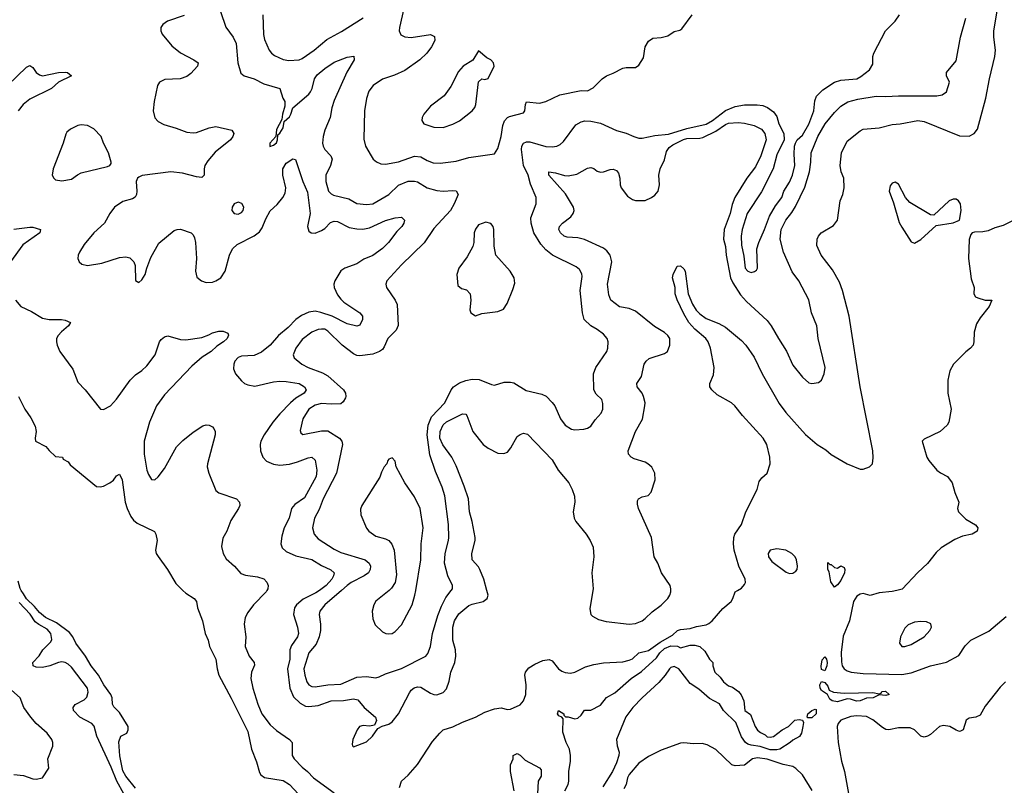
# Model space of a CAD drawing. Header units: inches. Extents: x 1839270 to 1929235, y 762242 to 910350.
# Tile 132 of 256: x 1893627 to 1899770, y 818784 to 823559. Entities that reach past the tile are written whole.
import ezdxf

# ---------------------------------------------------------------- set-up
doc = ezdxf.new("R2010")
doc.units = ezdxf.units.IN
doc.header["$MEASUREMENT"] = 0
doc.layers.add('B8891', color=7, linetype='Continuous')
doc.layers.add('B8892', color=7, linetype='Continuous')

msp = doc.modelspace()

# ---------------------------------------------------------------- linework, layer by layer
at = {"layer": 'B8891', "color": 5}
for points, elevation in [([(1894350, 818765.1), (1894290, 818842), (1894270, 818874.5), (1894252.5, 818967.5), (1894245.6, 819054.4), (1894258, 819090), (1894296, 819110), (1894304.5, 819130), (1894302.9, 819150), (1894250, 819237.2), (1894214, 819274), (1894207, 819290), (1894204.2, 819330), (1894195.1, 819350), (1894152.3, 819410), (1894119.3, 819470), (1894072, 819530), (1894038.4, 819590), (1893977, 819670), (1893957.6, 819710), (1893937.5, 819737.5), (1893857, 819797), (1893787.4, 819830), (1893750, 819861.1), (1893719.3, 819899.3), (1893670, 819947.7), (1893650, 819978), (1893636.9, 820000)], 460), ([(1894645.1, 820000), (1894662.9, 819982.9), (1894714.8, 819950), (1894730.6, 819930), (1894736.3, 819890), (1894767.7, 819810), (1894784, 819730), (1894802, 819690), (1894810.5, 819650), (1894850.4, 819570), (1894859.3, 819510), (1894870.4, 819470), (1894947, 819327), (1895050, 819118.8), (1895074, 819010), (1895104.4, 818930), (1895122.9, 818862.9), (1895130.6, 818850), (1895153.4, 818833.4), (1895270, 818814.9), (1895310.7, 818790), (1895420.7, 818670)], 460), ([(1895169.6, 820000), (1895164.4, 819990), (1895085.5, 819910), (1895050, 819861.3), (1895034.7, 819830), (1895027.5, 819790), (1895038, 819710), (1895034.5, 819650), (1895058, 819590), (1895089.1, 819550), (1895092.4, 819532.4), (1895074.1, 819490), (1895068.8, 819450), (1895081.4, 819390), (1895112.2, 819290), (1895137.6, 819230), (1895190, 819161.7), (1895230, 819125.7), (1895310.3, 819070), (1895327.4, 819050), (1895327.7, 818970), (1895339.5, 818950), (1895390, 818897.1), (1895423.1, 818870), (1895460.1, 818830), (1895590, 818738)], 480), ([(1895496.6, 820000), (1895475, 819985), (1895395.7, 819944.3), (1895353.7, 819910), (1895341.6, 819890), (1895335.3, 819850), (1895359.8, 819770), (1895366.1, 819730), (1895360.2, 819710), (1895323.7, 819656.3), (1895312.7, 819630), (1895312.8, 819570), (1895298.1, 819510), (1895311.7, 819390), (1895335.4, 819335.4), (1895376.1, 819296.1), (1895410, 819278.6), (1895430, 819275.4), (1895490, 819281.5), (1895570, 819310.1), (1895647.9, 819312.1), (1895710, 819322.8), (1895736.4, 819316.4), (1895775.3, 819270), (1895846, 819210), (1895852.3, 819187.7), (1895841.7, 819158.3), (1895810, 819152.8), (1895770, 819157.2), (1895747.5, 819150), (1895732, 819130), (1895704.9, 819070), (1895700.4, 819040.4), (1895702.8, 819030), (1895710, 819024.9), (1895790, 819056), (1895828.9, 819090), (1895861.4, 819138.6), (1895887.7, 819152.3), (1895930, 819164.7), (1895950, 819180.7), (1895989.9, 819230.1), (1896058.8, 819361.2), (1896070, 819377.6), (1896088.3, 819391.7), (1896110, 819398), (1896130, 819395.3), (1896190, 819359.7), (1896210, 819351.1), (1896230, 819349.3), (1896270, 819362.4), (1896290, 819385.7), (1896306.4, 819433.6), (1896317.1, 819490), (1896342, 819550), (1896348.2, 819590), (1896345.6, 819630), (1896329.1, 819690), (1896330.4, 819770), (1896339.6, 819810), (1896366.8, 819853.2), (1896430, 819905.3), (1896450, 819914.6), (1896519.7, 819930), (1896543.7, 819950), (1896549.8, 819970), (1896541.7, 820000)], 520), ([(1895634.3, 820000), (1895531.1, 819910), (1895500.2, 819870), (1895495.8, 819850), (1895504.1, 819790), (1895503.5, 819750), (1895496.4, 819710), (1895476.1, 819663.9), (1895431, 819610), (1895400.7, 819510), (1895405.4, 819470), (1895418.9, 819430), (1895431.5, 819411.5), (1895450, 819401), (1895470, 819398.2), (1895550, 819410.8), (1895630, 819415), (1895730, 819458.6), (1895790, 819461.7), (1895850, 819454.6), (1895870, 819459.8), (1895910, 819480.2), (1896010, 819512.4), (1896161.6, 819590), (1896173, 819607), (1896189.7, 819650), (1896202.8, 819730), (1896236.6, 819843.4), (1896258.7, 819901.3), (1896285, 819955), (1896318.9, 820000)], 540), ([(1895931.6, 820000), (1895848.2, 819931.8), (1895836.4, 819910), (1895826.7, 819870), (1895830, 819822), (1895844.2, 819784.2), (1895890, 819740.7), (1895910.5, 819730.5), (1895930, 819728), (1895950, 819730.5), (1895970, 819743.8), (1896010, 819785.5), (1896076.4, 819910), (1896092.6, 819970), (1896097.8, 820000)], 560), ([(1895995.8, 818770), (1896009.7, 818810), (1896050, 818846.3), (1896110, 818914.3), (1896202.7, 819057.3), (1896248, 819110), (1896270, 819130.6), (1896330, 819149.2), (1896390, 819177.9), (1896471.8, 819208.2), (1896530, 819239.2), (1896590, 819260.9), (1896630, 819267), (1896670, 819257.8), (1896690, 819259.4), (1896750, 819286.8), (1896771.3, 819310), (1896784.8, 819350), (1896787.3, 819410), (1896777.7, 819470), (1896782.4, 819490), (1896802.9, 819517.1), (1896840.4, 819539.6), (1896890, 819561.5), (1896930, 819568.8), (1896950, 819559.7), (1896989.4, 819510), (1897010, 819495.4), (1897030, 819486.7), (1897064.3, 819484.3), (1897091.1, 819490), (1897157.4, 819522.6), (1897210, 819536.6), (1897270, 819547.2), (1897390, 819553.9), (1897430, 819563.8), (1897450, 819573.3), (1897490, 819610.1), (1897550, 819625.8), (1897622.6, 819677.4), (1897700.1, 819719.9), (1897731, 819749), (1897750, 819755.9), (1897810, 819761.8), (1897850, 819774.9), (1897910, 819785.3), (1897926.7, 819793.3), (1897947.3, 819810), (1898013.1, 819886.9), (1898065.4, 819930), (1898076.9, 819950), (1898090, 819990.6), (1898106.1, 820000)], 480), ([(1897202.5, 820000), (1897185.1, 819885.1), (1897190.2, 819850.2), (1897199.9, 819839.9), (1897238.2, 819818.2), (1897286.3, 819806.3), (1897430, 819789.4), (1897470, 819794), (1897510, 819809.3), (1897530, 819823.8), (1897573.6, 819866.4), (1897630, 819907.8), (1897669.8, 819950), (1897683.5, 819970), (1897688.9, 819990), (1897689.3, 820000)], 520), ([(1899100.1, 820000), (1899070, 819993), (1898990, 819984.7), (1898932.7, 819967.3), (1898890, 819979.5), (1898870, 819977), (1898850, 819964), (1898829.5, 819930.5), (1898804.4, 819810), (1898765.7, 819714.3), (1898752.4, 819612.4), (1898753.4, 819553.4), (1898758.2, 819530), (1898770.1, 819510.1), (1898790, 819497.5), (1898814.9, 819490), (1898890, 819481), (1899130, 819475.6), (1899190, 819486.3), (1899310, 819528.8), (1899408.8, 819551.2), (1899486.8, 819593.2), (1899526.1, 819653.9), (1899561.6, 819690), (1899674.2, 819745.8), (1899782.2, 819837.8)], 480), ([(1894276.9, 818730), (1894232.3, 818810), (1894198, 818898), (1894107.5, 819090), (1894092.1, 819152.1), (1894076.2, 819170), (1894003.2, 819210), (1893963.7, 819250), (1893960.9, 819270), (1893972.7, 819287.3), (1894030, 819316.3), (1894045.6, 819334.4), (1894054.5, 819365.5), (1894050.3, 819390), (1893950, 819521.1), (1893930, 819539.9), (1893910, 819549.4), (1893890, 819553.8), (1893870, 819551), (1893815.2, 819530), (1893770, 819519.8), (1893730, 819521.6), (1893710.7, 819530), (1893708, 819550), (1893747.6, 819592.4), (1893771.1, 819630), (1893821.2, 819678.8), (1893827.2, 819692.8), (1893821.3, 819730), (1893798, 819758), (1893746.2, 819786.2), (1893723.8, 819803.8), (1893692.3, 819852.3), (1893623.4, 819923.4)], 480), ([(1897028, 818750), (1897048.7, 818790), (1897053.2, 818810), (1897053.2, 818870), (1897064.5, 818935.5), (1897064.5, 818970), (1897057, 819010), (1897036, 819050), (1897015.3, 819115.3), (1897018, 819198), (1897008.7, 819208.7), (1896990, 819218), (1896982, 819230), (1896988, 819250), (1897022, 819230), (1897022, 819222), (1897032, 819212), (1897048, 819212), (1897090, 819198), (1897110, 819202), (1897130, 819222), (1897150, 819252), (1897190, 819252), (1897250, 819284), (1897288.6, 819331.4), (1897339.8, 819360.2), (1897442.4, 819450), (1897506.8, 819493.2), (1897599.9, 819580.1), (1897621.2, 819610), (1897650, 819638.2), (1897690, 819654.9), (1897731.1, 819651.1), (1897750, 819642), (1897810, 819657.4), (1897838.5, 819658.6), (1897870.2, 819650.2), (1897900.9, 819620.9), (1897930, 819570.8), (1897952, 819550), (1897952, 819530), (1897964.7, 819490), (1897998, 819458), (1898018, 819430), (1898050, 819404.7), (1898075.3, 819395.3), (1898111, 819370), (1898127.5, 819347.5), (1898144.7, 819310), (1898152, 819250), (1898186.6, 819226.6), (1898216.4, 819150), (1898230, 819127.7), (1898250, 819113.4), (1898279, 819099), (1898290, 819086), (1898310, 819084), (1898330, 819088.2), (1898383.5, 819130), (1898424.7, 819150), (1898463.6, 819190), (1898490, 819195.3), (1898511, 819190), (1898516.5, 819176.5), (1898513.6, 819150), (1898504.9, 819110), (1898492.3, 819087.7), (1898450, 819065.6), (1898434.4, 819050), (1898370.4, 819010), (1898350, 819004.2), (1898310, 819005.3), (1898246.6, 819026.6), (1898190, 819033.5), (1898170, 819040.4), (1898156.3, 819050), (1898130, 819085.7), (1898094.9, 819174.9), (1898019, 819250), (1897992.3, 819292.3), (1897930, 819326), (1897863.3, 819383.3), (1897810, 819418), (1897739, 819510), (1897710, 819525.2), (1897690, 819519), (1897681, 819510), (1897654.8, 819470), (1897614.9, 819425.1), (1897510, 819329.5), (1897451.5, 819268.4), (1897408.9, 819211.1), (1897350.8, 819070), (1897354.8, 819030), (1897367.3, 818990), (1897364.9, 818970), (1897350, 818924), (1897325.2, 818870), (1897265.5, 818774.5)], 460), ([(1899778, 819430), (1899743.8, 819396.2), (1899650, 819277), (1899619.1, 819220.9), (1899592, 819208), (1899550, 819202.7), (1899532, 819190), (1899512.4, 819130), (1899497.5, 819122.5), (1899490, 819120.4), (1899470, 819128.6), (1899430, 819150.6), (1899390, 819156), (1899366.4, 819150), (1899310, 819101.7), (1899290, 819089.7), (1899270, 819084.4), (1899250, 819091.2), (1899210, 819130.8), (1899182, 819142), (1899110, 819142.5), (1899050, 819130.8), (1899030, 819132.9), (1899010, 819143.5), (1898950, 819192.7), (1898910, 819212.4), (1898850, 819217.7), (1898813.6, 819213.6), (1898750.3, 819190), (1898733, 819170), (1898726.3, 819150), (1898732.8, 819050), (1898753.8, 818933.8), (1898773, 818870), (1898801.9, 818710)], 480), ([(1893590, 818850.5), (1893650, 818845.5), (1893710, 818824.4), (1893730, 818821.6), (1893770, 818831), (1893809, 818890), (1893802, 818950), (1893832.8, 819027.2), (1893833.5, 819050), (1893827, 819070), (1893797.6, 819110), (1893729.8, 819169.8), (1893695.8, 819210), (1893653.6, 819270), (1893629.6, 819330), (1893576.9, 819376.9)], 520), ([(1898572, 818752), (1898510, 818849.1), (1898470, 818888.9), (1898450, 818900.7), (1898390, 818913.6), (1898290, 818947.7), (1898230, 818954.3), (1898198.7, 818950), (1898150.1, 818909.9), (1898090, 818905.1), (1898070, 818912.6), (1897970, 819007.8), (1897915.5, 819035.5), (1897884.4, 819044.4), (1897830, 819043.1), (1897770, 819048.8), (1897750, 819046), (1897630, 819003.4), (1897550, 818964.1), (1897490, 818921.9), (1897430, 818850.6), (1897418.7, 818830), (1897410, 818789.6), (1897397.1, 818762.9)], 480), ([(1896711.8, 818750), (1896689, 818871), (1896688.7, 818911.3), (1896706, 818950), (1896706, 818970), (1896730, 818982), (1896750, 818971.3), (1896780.7, 818940.7), (1896870, 818894), (1896879.6, 818879.6), (1896879.6, 818840.4), (1896862, 818810), (1896858, 818730)], 460)]:
    msp.add_lwpolyline(points, dxfattribs=dict(at, elevation=elevation))
for points, elevation in [([(1899250, 819806.4), (1899210, 819801), (1899170, 819785), (1899150, 819764), (1899123.2, 819710), (1899115.3, 819670), (1899130, 819649.2), (1899150.3, 819650.3), (1899190, 819662.7), (1899270.8, 819710), (1899305.3, 819750), (1899315.1, 819770), (1899311, 819791), (1899284.6, 819804.6)], 520), ([(1898650, 819499), (1898630, 819506), (1898627.9, 819527.9), (1898633.6, 819566.4), (1898650, 819584.7), (1898661, 819570), (1898664, 819550), (1898662, 819530)], 460), ([(1898770, 819359.1), (1898950, 819362.8), (1898990, 819354), (1899002, 819358), (1899006, 819370), (1899029.5, 819370.5), (1899052, 819350), (1899030, 819344), (1898990, 819348.7), (1898952, 819330), (1898910, 819328), (1898870, 819309.9), (1898848.7, 819308.7), (1898810, 819321.6), (1898790, 819322.9), (1898730, 819305.4), (1898695.3, 819310), (1898681.2, 819321.2), (1898668, 819350), (1898630, 819375.3), (1898621.2, 819390), (1898619, 819410), (1898630, 819432), (1898650, 819424.7), (1898670, 819402), (1898678, 819378), (1898704, 819364)], 460), ([(1898570, 819203.9), (1898544.2, 819204.2), (1898540.9, 819210), (1898544.7, 819230), (1898570, 819250.3), (1898590, 819258), (1898596.1, 819256.1), (1898596.5, 819230)], 460)]:
    msp.add_lwpolyline(points, close=True, dxfattribs=dict(at, elevation=elevation))
at = {"layer": 'B8892', "color": 5}
for points, elevation in [([(1898106.1, 820000), (1898130, 820014), (1898150, 820036), (1898155.1, 820050), (1898154, 820070), (1898114.5, 820150), (1898084.4, 820250), (1898079.7, 820290), (1898082, 820330), (1898089.5, 820350.5), (1898130, 820410.6), (1898158.2, 820490), (1898227.6, 820630), (1898241.2, 820678.8), (1898257.6, 820702.4), (1898290, 820730.6), (1898309.8, 820790), (1898308.2, 820830), (1898288.2, 820910), (1898265, 820950), (1898137.3, 821090), (1898089.8, 821150), (1898068.5, 821170), (1897979.3, 821219.3), (1897945.1, 821250), (1897932.8, 821270), (1897933.5, 821290), (1897954.9, 821345.1), (1897960.8, 821390), (1897936.8, 821510), (1897921.6, 821550), (1897906.9, 821570), (1897838.8, 821630), (1897801.2, 821670), (1897770, 821724.2), (1897728.8, 821811.2), (1897716.1, 821850), (1897717.6, 821890), (1897699.3, 821950), (1897704, 821970), (1897730, 822022), (1897750, 822024.7), (1897770, 822006), (1897779.1, 821990), (1897797.6, 821850), (1897825.7, 821785.7), (1897847.9, 821747.9), (1897870, 821724), (1897910, 821695.7), (1897990, 821664.3), (1898030, 821642.1), (1898130, 821558.1), (1898157.2, 821530), (1898210, 821455.2), (1898259.2, 821350), (1898364.9, 821164.9), (1898408, 821110), (1898530, 820972.7), (1898602.4, 820910), (1898656.5, 820876.5), (1898690, 820848.3), (1898790, 820789.6), (1898870, 820756), (1898890, 820755), (1898928.6, 820770), (1898946.9, 820790), (1898952.8, 820827.2), (1898949.9, 820870), (1898870.8, 821269.2), (1898802.4, 821710), (1898760.1, 821870), (1898742.1, 821922.1), (1898698.5, 821998.5), (1898628.1, 822090), (1898601.4, 822150), (1898602, 822190), (1898610.6, 822210), (1898628.2, 822230), (1898704.3, 822275.7), (1898728.6, 822310), (1898746.8, 822430), (1898762.4, 822470), (1898771.2, 822510), (1898768.9, 822570), (1898752.8, 822610), (1898745.5, 822650), (1898755, 822730), (1898790, 822800.8), (1898870, 822867.2), (1898890, 822875.9), (1898990, 822885.8), (1899070, 822904.7), (1899120.9, 822910), (1899230, 822931.4), (1899270, 822924.2), (1899490, 822834.1), (1899550, 822832.6), (1899582.3, 822850), (1899603.2, 822876.8), (1899654.7, 823070), (1899677.5, 823190), (1899711.7, 823330), (1899714.5, 823370), (1899704.8, 823450), (1899704.9, 823490), (1899749.2, 823750)], 480), ([(1894880.3, 823610), (1894913, 823513), (1894959.5, 823450), (1894976.9, 823410), (1894988, 823290), (1895006.4, 823226.4), (1895026.8, 823210), (1895090, 823190.2), (1895150, 823160.2), (1895250, 823130.2), (1895269.3, 823069.3), (1895280.3, 823050), (1895280.9, 823019.1), (1895265.7, 822970), (1895263.5, 822936.5), (1895230, 822875.3), (1895226, 822830), (1895187.3, 822790), (1895187.9, 822767.9), (1895210, 822776), (1895230, 822792), (1895236, 822810), (1895238, 822842), (1895250, 822851.3), (1895270, 822884.7), (1895276.5, 822923.5), (1895310, 822954), (1895319.6, 822970), (1895331.6, 823010), (1895430, 823094.7), (1895441.5, 823110), (1895451.2, 823130), (1895466.4, 823190), (1895484, 823216), (1895530, 823255.2), (1895590, 823294.7), (1895670, 823326.3), (1895711.9, 823331.9), (1895714.3, 823310), (1895667.1, 823232.9), (1895590, 823056.3), (1895573.8, 823010), (1895564.2, 822950), (1895530.1, 822870), (1895520.1, 822830), (1895516.8, 822790), (1895520.6, 822770), (1895530.2, 822750), (1895568, 822710), (1895575.9, 822690), (1895567.2, 822650), (1895536.5, 822590), (1895537.5, 822550), (1895554.3, 822490), (1895570, 822473.1), (1895585.3, 822465.3), (1895681.4, 822441.4), (1895730, 822412.8), (1895790, 822407.1), (1895830, 822411.3), (1895930.7, 822470), (1895990, 822527.4), (1896050, 822552), (1896090, 822553.1), (1896110, 822547.6), (1896170, 822511.3), (1896230, 822493.7), (1896270, 822489.4), (1896330, 822494.9), (1896350, 822491.7), (1896362.6, 822470), (1896338.5, 822410), (1896315.4, 822370), (1896210, 822257.2), (1896150, 822167.9), (1896010.2, 822030), (1895917.6, 821930), (1895912, 821910), (1895915.3, 821890), (1895970.3, 821810), (1895982.4, 821782.4), (1895988.9, 821651.1), (1895976.9, 821623.1), (1895924.9, 821570), (1895901.8, 821518.2), (1895890, 821502.9), (1895871.2, 821488.8), (1895830, 821474), (1895750, 821463.1), (1895730, 821465.8), (1895710, 821474.7), (1895638.9, 821530), (1895550, 821616.9), (1895530, 821629.7), (1895510, 821629.8), (1895490, 821626.4), (1895450.4, 821610), (1895390, 821565.1), (1895350, 821511.6), (1895333.7, 821470), (1895340.4, 821450), (1895386.7, 821410), (1895426.4, 821390), (1895516.8, 821356.8), (1895550, 821338.6), (1895648, 821250), (1895660.2, 821230), (1895662.8, 821210), (1895659.2, 821200.8), (1895644.7, 821175.3), (1895630, 821162.7), (1895570, 821160.4), (1895510, 821165), (1895470, 821154.3), (1895430.2, 821130), (1895392.6, 821070), (1895376.7, 820996.7), (1895381.7, 820981.7), (1895392.8, 820972.8), (1895510, 820995.1), (1895550, 820995.2), (1895623.1, 820950), (1895637.4, 820930), (1895640.8, 820910), (1895604.1, 820730), (1895519.8, 820570), (1895496.1, 820503.9), (1895465.8, 820450), (1895454.7, 820390), (1895463.6, 820350), (1895490, 820321.3), (1895590, 820256), (1895630, 820237.1), (1895782.6, 820190), (1895806.7, 820170), (1895815.2, 820150), (1895814, 820130), (1895802.8, 820110), (1895775.2, 820090), (1895695.5, 820050), (1895670, 820031.2), (1895634.3, 820000)], 540), ([(1896024.4, 823630), (1895996.5, 823510), (1895995.2, 823490), (1896004.6, 823464.6), (1896030, 823453), (1896070, 823448.6), (1896190, 823467.2), (1896215.2, 823455.3), (1896217.4, 823430), (1896196.5, 823390), (1896167.1, 823350), (1896124.2, 823310), (1896030, 823242.7), (1895966, 823214), (1895890, 823187.6), (1895833.4, 823150), (1895805.7, 823114.3), (1895790, 823068.7), (1895778.9, 822990), (1895775.1, 822815.1), (1895785.3, 822770), (1895819.5, 822710), (1895832.7, 822690), (1895852.6, 822672.6), (1895880.8, 822660.8), (1895910, 822659), (1895990, 822672.3), (1896090, 822708.4), (1896130, 822705), (1896170, 822681.8), (1896207.1, 822667.1), (1896250, 822665), (1896350, 822676.3), (1896430, 822699.3), (1896590, 822722), (1896610, 822756), (1896630.7, 822830), (1896641.4, 822898.6), (1896652.3, 822927.7), (1896670, 822948.7), (1896683.6, 822956.4), (1896770, 822978), (1896779.6, 822990), (1896782, 823030), (1896790, 823047.3), (1896870, 823038.7), (1896909, 823050), (1896998, 823090), (1897130, 823117.3), (1897170, 823116), (1897205.6, 823134.4), (1897262, 823190), (1897288.7, 823210), (1897330, 823224.9), (1897390, 823256.3), (1897410, 823260.7), (1897470, 823261), (1897490, 823276), (1897518.9, 823321.1), (1897529.3, 823390), (1897550, 823424.7), (1897576.5, 823443.5), (1897630, 823448), (1897670, 823459.1), (1897710, 823484.9), (1897746.6, 823493.4), (1897758.4, 823501.6), (1897822, 823590)], 560), ([(1894653.5, 823586.5), (1894550.1, 823549.9), (1894520.2, 823530), (1894507.2, 823510), (1894506.7, 823490), (1894515.2, 823470), (1894576.7, 823396.7), (1894630, 823353.7), (1894713, 823310), (1894740.5, 823290), (1894737.1, 823270), (1894695.7, 823224.3), (1894670, 823206), (1894628.5, 823191.5), (1894532.7, 823187.3), (1894498.7, 823170), (1894486, 823150), (1894466, 823050), (1894460.3, 822990), (1894470, 822948.2), (1894490, 822925.3), (1894525.5, 822905.5), (1894603.4, 822883.4), (1894670, 822858.3), (1894710, 822853.8), (1894730, 822856.1), (1894810, 822885.3), (1894850, 822892.7), (1894950.5, 822870.5), (1894964, 822850), (1894957.6, 822830), (1894943.1, 822810), (1894846.5, 822733.5), (1894800.2, 822679.8), (1894782.3, 822650), (1894777.5, 822630), (1894778, 822590), (1894764.2, 822575.8), (1894730, 822578.6), (1894642.7, 822602.7), (1894570.9, 822610.9), (1894392.1, 822587.9), (1894370, 822578), (1894361.3, 822570), (1894353.4, 822550), (1894357.1, 822490), (1894355, 822470), (1894346.8, 822453.2), (1894330, 822442.5), (1894270, 822426.2), (1894218.8, 822390), (1894190, 822351), (1894156.3, 822290), (1894090, 822230.7), (1894030, 822156.4), (1894001.2, 822110), (1893992.6, 822090), (1893990.3, 822070), (1893997.6, 822050), (1894015, 822035), (1894050, 822025.7), (1894138.5, 822041.5), (1894250, 822077.1), (1894290, 822079.8), (1894314.1, 822074.1), (1894339.6, 822050), (1894347, 822027), (1894350, 821932), (1894370, 821920.5), (1894390, 821936.3), (1894410, 821970.7), (1894419.3, 822010), (1894444.8, 822075.2), (1894494.5, 822165.5), (1894590, 822243.7), (1894610, 822251.6), (1894630, 822253), (1894697, 822230), (1894710, 822217), (1894718.4, 822198.4), (1894724.3, 822170), (1894729.3, 822070), (1894724, 821990), (1894732.8, 821952.8), (1894762, 821930), (1894790, 821920.8), (1894830, 821922.8), (1894851.8, 821930), (1894881.5, 821950), (1894909.8, 821990), (1894935.9, 822090), (1894953.8, 822130), (1894983.6, 822156.4), (1895090, 822210.8), (1895123.1, 822236.9), (1895139.8, 822260.2), (1895162.4, 822317.6), (1895190, 822367.6), (1895232.8, 822407.2), (1895268.1, 822450), (1895282.6, 822477.4), (1895286.8, 822510), (1895268.8, 822590), (1895267.8, 822630), (1895290, 822664.5), (1895331.7, 822691.7), (1895347.7, 822687.7), (1895393.8, 822550), (1895423.2, 822483.2), (1895438.6, 822350), (1895422.7, 822270), (1895430, 822241.3), (1895445.5, 822230), (1895470, 822228.5), (1895510, 822244.6), (1895530, 822257.7), (1895565.6, 822294.4), (1895590, 822302.3), (1895610, 822299.8), (1895683.3, 822263.3), (1895730, 822254), (1895767.6, 822252.4), (1895810, 822260.5), (1895910, 822306.2), (1895970, 822323.6), (1896010, 822328), (1896028, 822310), (1896024.2, 822290), (1896010.3, 822270), (1895980.7, 822239.3), (1895927.7, 822170), (1895890, 822133.2), (1895830, 822087.8), (1895775, 822065), (1895730, 822036.8), (1895655.8, 822010), (1895630, 821993.6), (1895592.5, 821930), (1895586.7, 821910), (1895589.5, 821890), (1895610, 821843.6), (1895630, 821815.9), (1895650, 821797.3), (1895749, 821730), (1895765.8, 821710), (1895766.5, 821690), (1895750, 821654.3), (1895730, 821646.8), (1895670, 821661.5), (1895576.8, 821710), (1895506.9, 821733.1), (1895470, 821740.8), (1895430, 821735.8), (1895384.6, 821715.4), (1895349.8, 821690.2), (1895301.5, 821638.5), (1895241.7, 821590), (1895189.5, 821530), (1895134.9, 821485), (1895090, 821464.7), (1895010, 821460.7), (1894990, 821452.3), (1894970.2, 821430), (1894962.7, 821410), (1894962, 821382), (1894973.8, 821350), (1895010, 821306.5), (1895030.1, 821290.1), (1895050, 821281.4), (1895093.5, 821273.5), (1895210, 821300.6), (1895250, 821304.8), (1895290, 821302.6), (1895370, 821289.5), (1895403.9, 821270), (1895414.9, 821250), (1895402.4, 821230), (1895350, 821197.8), (1895315.6, 821170), (1895250, 821101.4), (1895207.1, 821050), (1895151.3, 820970), (1895132.4, 820930), (1895127.9, 820910), (1895130.2, 820870), (1895143.9, 820830), (1895166.6, 820806.6), (1895210, 820786.1), (1895250, 820781.3), (1895310, 820786.9), (1895359.4, 820800.6), (1895426.9, 820826.9), (1895450, 820830.2), (1895470, 820812.7), (1895481.9, 820750), (1895476.4, 820710), (1895403.2, 820576.8), (1895343.5, 820536.5), (1895322.5, 820510), (1895308.8, 820450), (1895278, 820390), (1895261.9, 820338.1), (1895255.8, 820290), (1895265, 820265), (1895290, 820242.7), (1895350, 820215.1), (1895450, 820192.5), (1895510, 820155.3), (1895568.4, 820128.3), (1895589.2, 820110), (1895585.9, 820090), (1895574.1, 820070), (1895540.1, 820030), (1895496.6, 820000)], 520), ([(1895143.5, 823590), (1895147.4, 823467.4), (1895155.4, 823435.4), (1895183.1, 823370), (1895197.6, 823350), (1895216.5, 823336.5), (1895270, 823310.3), (1895305.7, 823305.7), (1895370, 823309.2), (1895390, 823316.5), (1895463.5, 823370), (1895543.5, 823436.5), (1895634.2, 823485.8), (1895770, 823570.2)], 560), ([(1896318.9, 820000), (1896326.4, 820010), (1896327, 820030), (1896298.3, 820090), (1896277.4, 820170), (1896281.6, 820230), (1896303.2, 820310), (1896304.1, 820330), (1896302.1, 820410), (1896278.5, 820590), (1896263.7, 820643.7), (1896220.5, 820740.5), (1896185.9, 820845.9), (1896168.9, 820970), (1896176.4, 821030), (1896197.1, 821082.9), (1896279.4, 821170), (1896319.5, 821250), (1896334, 821270), (1896370, 821295.3), (1896410, 821309.4), (1896450, 821316.9), (1896494.7, 821314.7), (1896570, 821283), (1896590, 821280.5), (1896650, 821298.4), (1896690, 821299.3), (1896710, 821294.9), (1896787.5, 821247.5), (1896884.4, 821224.4), (1896911.4, 821211.4), (1896950, 821172.7), (1896965.7, 821150), (1897002, 821070), (1897030, 821030.6), (1897070, 821005.5), (1897090, 821001.6), (1897145.8, 821005.8), (1897170, 821012.2), (1897190, 821023.8), (1897216.6, 821063.4), (1897254.2, 821105.8), (1897265.7, 821130), (1897266.2, 821166.2), (1897258.7, 821190), (1897223.4, 821223.4), (1897209.8, 821250), (1897207.6, 821350), (1897221.7, 821390), (1897289.7, 821490), (1897297.4, 821510), (1897298.9, 821550), (1897291.8, 821571.8), (1897270, 821597.6), (1897230, 821627.8), (1897190, 821649.7), (1897148.6, 821690), (1897138, 821730), (1897124.8, 821870), (1897137.3, 821957.3), (1897134.2, 821974.2), (1897120.3, 822000.3), (1897098.6, 822018.6), (1896950.6, 822090.6), (1896910, 822123.1), (1896878.5, 822158.5), (1896835.3, 822230), (1896817.3, 822290), (1896815.5, 822324.5), (1896849.7, 822410), (1896849.8, 822450), (1896814.5, 822534.5), (1896798.8, 822590), (1896769.4, 822650), (1896758.5, 822750), (1896759.8, 822770), (1896769.9, 822790.1), (1896790, 822797.1), (1896810, 822797.1), (1896910, 822769.5), (1896950, 822766.4), (1896979.3, 822770), (1896999.1, 822780.9), (1897019.3, 822800.7), (1897096.9, 822903.1), (1897130, 822922.6), (1897152, 822928), (1897190, 822927), (1897250, 822913.8), (1897350, 822869.1), (1897410, 822851.6), (1897459.2, 822830), (1897490, 822820.6), (1897510, 822820.8), (1897590, 822836.7), (1897674.7, 822845.3), (1897790, 822880.3), (1897910, 822908.5), (1897950.5, 822930), (1898030, 822992.1), (1898090, 823018.4), (1898150, 823028.2), (1898228.4, 823028.4), (1898263.2, 823023.2), (1898292.6, 823012.6), (1898330, 822984.4), (1898350, 822956.3), (1898364.3, 822910), (1898394, 822850), (1898395.8, 822810), (1898350, 822716.2), (1898328.5, 822630), (1898255, 822485), (1898165.9, 822350), (1898134.4, 822250), (1898129.3, 822210), (1898130, 822154), (1898144.9, 822085), (1898152.7, 822010), (1898170, 821990.3), (1898190, 821983.1), (1898211.5, 821988.5), (1898223.3, 821996.7), (1898229.6, 822010.4), (1898225.1, 822130), (1898237.7, 822170), (1898274.8, 822250), (1898305.2, 822334.8), (1898342.3, 822397.7), (1898381.5, 822450), (1898394.8, 822490), (1898430, 822545.7), (1898448.9, 822590), (1898463.5, 822650), (1898458.4, 822721.6), (1898461.5, 822770), (1898467.3, 822790), (1898478.5, 822810), (1898510, 822840.2), (1898550, 822907.8), (1898580.8, 822990), (1898587.3, 823052.8), (1898598, 823082), (1898637.4, 823122.6), (1898709.8, 823170.2), (1898750, 823182.2), (1898849.5, 823190.5), (1898875.9, 823204.1), (1898930, 823246.8), (1898950, 823282), (1898949.5, 823330), (1898956, 823350), (1899029.6, 823490.4), (1899090, 823551), (1899116, 823590)], 540), ([(1897689.3, 820000), (1897689.8, 820010), (1897684.5, 820030), (1897631.6, 820110), (1897608.9, 820168.9), (1897586.2, 820210), (1897569.7, 820330), (1897488.7, 820510), (1897482.3, 820537.8), (1897482.5, 820557.5), (1897488.3, 820571.7), (1897510, 820583.1), (1897547.9, 820592.1), (1897566.7, 820613.3), (1897591.6, 820690), (1897589.6, 820730), (1897570, 820769.3), (1897546.6, 820790), (1897530, 820799.7), (1897459.8, 820819.7), (1897442, 820830), (1897424.7, 820850), (1897423.5, 820870), (1897469, 820991), (1897513.1, 821066.9), (1897526.4, 821150), (1897528.7, 821170), (1897519.3, 821210), (1897509.8, 821230), (1897479.1, 821270), (1897477.3, 821290), (1897506.7, 821333.3), (1897523.9, 821410), (1897535.4, 821430), (1897554.3, 821445.7), (1897650, 821476.8), (1897669.2, 821490.8), (1897684.1, 821530), (1897682.4, 821570), (1897671.2, 821590), (1897650, 821607.6), (1897586.6, 821646.6), (1897470, 821742.4), (1897430, 821758.6), (1897370, 821767.9), (1897315.5, 821810), (1897302.5, 821842.5), (1897293.9, 821910), (1897321.6, 822050), (1897310, 822089.7), (1897290, 822117.7), (1897270, 822134), (1897150, 822189.4), (1897110, 822199.1), (1897043.5, 822203.5), (1897024.8, 822210), (1897002, 822230), (1896991.1, 822250), (1896995.1, 822270), (1897012.8, 822290), (1897064.8, 822330), (1897080.7, 822350), (1897087.2, 822370), (1897082.9, 822390), (1897032.7, 822472.7), (1896928.6, 822590), (1896929.2, 822610), (1896970, 822604.7), (1897026.7, 822586.7), (1897050, 822584.5), (1897103.6, 822596.4), (1897170, 822633.7), (1897190, 822638.4), (1897210, 822630.4), (1897230, 822614.4), (1897250, 822607.6), (1897270, 822610.3), (1897310, 822626), (1897330, 822627.2), (1897350, 822619.3), (1897362.2, 822602.2), (1897371.9, 822571.9), (1897374.2, 822530), (1897380.7, 822510), (1897418.9, 822458.9), (1897450, 822437.1), (1897470, 822431.8), (1897530, 822432.1), (1897569.7, 822450), (1897590, 822464.5), (1897610.3, 822489.7), (1897619.5, 822530), (1897615.2, 822590), (1897623.7, 822630), (1897650, 822686), (1897662.8, 822737.2), (1897678.4, 822761.6), (1897701.6, 822778.4), (1897767.7, 822812.3), (1897790, 822818.5), (1897870, 822820.1), (1897890, 822824.3), (1897970, 822863.3), (1898030, 822904.9), (1898050, 822913), (1898110, 822917.9), (1898150, 822914.7), (1898210, 822900.2), (1898255.7, 822875.7), (1898276.4, 822850), (1898284.6, 822810), (1898251.4, 822710), (1898218.3, 822641.7), (1898164, 822570), (1898087.9, 822450), (1898072.7, 822407.3), (1898060.1, 822350), (1898022.7, 822250), (1898017.9, 822190), (1898030, 822144), (1898034.6, 822090), (1898062.1, 821950), (1898077.3, 821917.3), (1898123.2, 821843.2), (1898161.6, 821801.6), (1898290, 821682.2), (1898315.7, 821650), (1898360.3, 821570), (1898411.9, 821491.9), (1898450, 821405), (1898510, 821330.1), (1898550, 821295), (1898570, 821290.1), (1898610, 821296.8), (1898628.8, 821311.2), (1898646.9, 821350), (1898652, 821390), (1898608.5, 821570), (1898599.5, 821650), (1898567.1, 821730), (1898550, 821811.1), (1898487.2, 821930), (1898447, 821987), (1898391.6, 822110), (1898372.5, 822190), (1898378.9, 822250), (1898406.5, 822310), (1898444, 822356), (1898466.5, 822393.5), (1898524.6, 822515.4), (1898555.4, 822610), (1898563.9, 822670), (1898564.6, 822730), (1898606.4, 822830), (1898652.3, 822910), (1898710, 822980.7), (1898750, 823020.3), (1898793, 823047), (1898856.1, 823063.9), (1898970, 823083.4), (1899030, 823080.3), (1899110, 823085.5), (1899350, 823083.5), (1899382.7, 823090), (1899409.4, 823110), (1899428, 823170), (1899408.7, 823210), (1899408.7, 823230), (1899470, 823302.8), (1899497.8, 823450), (1899530.9, 823570)], 520), ([(1893550.9, 823150), (1893670, 823262.4), (1893690, 823272.7), (1893696, 823270), (1893710, 823260.7), (1893730.5, 823230), (1893750, 823215.8), (1893770, 823210.3), (1893870, 823230.2), (1893910, 823233), (1893926, 823230), (1893951, 823210), (1893870, 823169.7), (1893824.9, 823130), (1893690, 823062.8), (1893649, 823031), (1893617, 822990)], 480), ([(1899830, 822308.5), (1899763.3, 822276.7), (1899710, 822260.4), (1899670, 822242.4), (1899635.6, 822235.6), (1899584.9, 822235.1), (1899569.3, 822230.7), (1899560.4, 822219.6), (1899551.8, 822188.2), (1899546.7, 822070), (1899563.8, 821943.8), (1899582.8, 821890), (1899581, 821850), (1899591, 821830), (1899604.4, 821824.4), (1899650, 821810.4), (1899692, 821810), (1899675.5, 821770), (1899619.2, 821700.8), (1899596.8, 821663.2), (1899582, 821610), (1899580.9, 821550), (1899575.3, 821530), (1899559.5, 821510), (1899530, 821487.4), (1899453.7, 821410), (1899430.9, 821370), (1899417.6, 821310), (1899417, 821230), (1899438, 821130), (1899423, 821050), (1899413, 821030), (1899370.4, 820990), (1899270, 820942), (1899258, 820930), (1899286.7, 820830), (1899298.7, 820810), (1899349.4, 820749.4), (1899372.2, 820732.2), (1899414.9, 820710), (1899445.8, 820670), (1899462.2, 820610), (1899485.5, 820550), (1899479.1, 820510), (1899484.4, 820490), (1899530, 820443.9), (1899590, 820408.2), (1899604.9, 820390), (1899600.4, 820370), (1899569.2, 820350.8), (1899510, 820337.9), (1899462.4, 820317.6), (1899375.8, 820264.2), (1899344.5, 820235.5), (1899290, 820167.4), (1899230, 820111.2), (1899132.5, 820007.5), (1899100.1, 820000)], 480), ([(1893590, 822252.3), (1893690, 822265.8), (1893710, 822264.7), (1893756.3, 822250), (1893751.8, 822230), (1893645.8, 822154.2), (1893570.1, 822050)], 480), ([(1893601.4, 821810), (1893634, 821770), (1893699.9, 821739.9), (1893770, 821698.1), (1893810, 821690.1), (1893888.5, 821688.5), (1893910, 821684.7), (1893944.9, 821670), (1893932.2, 821650), (1893887.4, 821612.6), (1893867.6, 821590), (1893857.5, 821570), (1893855.8, 821550), (1893860.9, 821530), (1893878.4, 821490), (1893958.6, 821378.6), (1893990, 821298), (1894035.5, 821250), (1894130.7, 821130.7), (1894150, 821128), (1894193, 821150), (1894230, 821192.2), (1894316, 821310), (1894350, 821343.6), (1894390, 821371.7), (1894420, 821400), (1894473.3, 821470), (1894499.7, 821550), (1894510, 821565.5), (1894530, 821580.5), (1894551.9, 821588.1), (1894630, 821565), (1894663.4, 821563.4), (1894763, 821577), (1894807.2, 821592.8), (1894830, 821606.8), (1894870, 821616), (1894896.9, 821616.9), (1894924.7, 821604.7), (1894930.8, 821590.8), (1894920.5, 821570), (1894899.3, 821550), (1894857.3, 821522.7), (1894821.7, 821490), (1894765.2, 821454.8), (1894700.9, 821399.1), (1894530, 821220.4), (1894480.1, 821150), (1894437.6, 821050), (1894403.6, 820930), (1894404.3, 820850), (1894420.7, 820750), (1894430, 820723), (1894450, 820692.4), (1894470, 820688.9), (1894490, 820707.2), (1894530, 820760.3), (1894605.6, 820894.4), (1894645, 820935), (1894710, 820986.7), (1894770, 821025.7), (1894790, 821031.7), (1894810, 821030.3), (1894830, 821020.5), (1894839.3, 821010), (1894846.7, 820990), (1894846, 820970), (1894799, 820790), (1894797, 820770), (1894806.2, 820730), (1894850, 820622), (1894870, 820608.1), (1894980.5, 820570), (1894998.4, 820550), (1895000.3, 820530), (1894993.1, 820510), (1894944.5, 820435.5), (1894920.2, 820370), (1894893.9, 820326.1), (1894887.1, 820272.9), (1894895.6, 820230), (1894915.8, 820195.8), (1894966.7, 820150), (1895005.9, 820105.9), (1895034.9, 820094.9), (1895110, 820083.8), (1895150.9, 820070.9), (1895170, 820050.5), (1895176.9, 820030), (1895174.9, 820010), (1895169.6, 820000)], 480), ([(1893619.1, 821210), (1893658.8, 821130), (1893695.9, 821075.9), (1893723.5, 821023.5), (1893730.8, 820990), (1893722.8, 820950), (1893726, 820930), (1893790, 820898), (1893810, 820872), (1893850, 820834), (1893894, 820830), (1893898, 820818), (1893930, 820802), (1893942.8, 820782.8), (1894107.1, 820647.1), (1894130, 820646), (1894150, 820650.8), (1894190, 820670.4), (1894212.7, 820687.3), (1894230, 820714.8), (1894250, 820724.7), (1894265.5, 820690), (1894285.5, 820550), (1894297.6, 820510), (1894320.7, 820460.7), (1894337.5, 820437.5), (1894359, 820419), (1894467.7, 820367.7), (1894477.3, 820350), (1894484.9, 820310), (1894474.8, 820250), (1894478.8, 820230), (1894490.5, 820210.5), (1894550, 820131), (1894601.7, 820041.7), (1894645.1, 820000)], 460), ([(1896541.7, 820000), (1896522.5, 820070), (1896498.5, 820130), (1896490, 820146.3), (1896450.9, 820190.9), (1896448.7, 820230), (1896467.9, 820310), (1896468, 820330), (1896450.6, 820430), (1896434, 820490), (1896427.3, 820570), (1896400.6, 820650), (1896350, 820776), (1896322.4, 820830), (1896267, 820907), (1896248.9, 820950), (1896250.4, 820990), (1896270, 821032.7), (1896290, 821050.1), (1896390, 821102), (1896410, 821098.3), (1896417.3, 821090), (1896454, 820990), (1896518.8, 820910), (1896550, 820887.5), (1896610, 820855.5), (1896647.4, 820852.6), (1896670, 820862.6), (1896691.3, 820888.7), (1896730, 820958.7), (1896750, 820973.1), (1896770, 820979.6), (1896795.2, 820975.2), (1896950, 820814), (1896987, 820750), (1897052.6, 820670), (1897074, 820630), (1897087.7, 820587.7), (1897090.2, 820550), (1897080.2, 820490), (1897086, 820450), (1897097, 820430), (1897161.7, 820350), (1897187.2, 820310), (1897205.3, 820270), (1897208.3, 820208.3), (1897197, 820110), (1897204, 820010), (1897202.5, 820000)], 520), ([(1896097.8, 820000), (1896130.8, 820190), (1896132.4, 820290), (1896144.7, 820390), (1896125.4, 820510), (1896090, 820582.7), (1896029, 820670), (1895975.3, 820770), (1895970, 820806), (1895950, 820826), (1895930, 820818), (1895924.7, 820810), (1895918, 820790), (1895901, 820770), (1895883.8, 820736.2), (1895874.4, 820705.6), (1895760.7, 820530), (1895753.7, 820506.3), (1895756.3, 820470), (1895790, 820387.7), (1895805.5, 820370), (1895850, 820338.7), (1895910, 820321.6), (1895930.3, 820310.3), (1895948.9, 820288.9), (1895963.7, 820250), (1895977, 820097), (1895969.2, 820050), (1895947.2, 820012.8), (1895931.6, 820000)], 560), ([(1893636.9, 820000), (1893630, 820011.6), (1893617.2, 820057.2)], 460)]:
    msp.add_lwpolyline(points, dxfattribs=dict(at, elevation=elevation))
for points, elevation in [([(1896490, 823365.2), (1896453.8, 823306.2), (1896394, 823270), (1896363.8, 823236.2), (1896316.7, 823143.3), (1896275.1, 823084.9), (1896190, 823019.5), (1896148, 822970), (1896138, 822950), (1896136.3, 822930), (1896148.9, 822908.9), (1896211.5, 822888.5), (1896270, 822887), (1896330, 822907), (1896370, 822928.7), (1896450, 822990.5), (1896467.3, 823012.7), (1896473.8, 823030), (1896490, 823171.3), (1896509.5, 823190.5), (1896530, 823185.5), (1896550, 823193.4), (1896587.6, 823270), (1896583, 823290), (1896567.3, 823310), (1896541.9, 823321.9)], 580), ([(1894010, 822904.4), (1893990, 822900.3), (1893943.6, 822876.4), (1893922.2, 822857.8), (1893914, 822846), (1893897.8, 822790), (1893836.9, 822630), (1893830.4, 822590), (1893839.1, 822570), (1893850, 822561.6), (1893890, 822554.6), (1893950, 822565), (1893987.5, 822592.5), (1894010, 822603.2), (1894175.3, 822644.7), (1894189.7, 822650.3), (1894196.9, 822663.1), (1894198.7, 822670), (1894181.3, 822730), (1894149.9, 822789.9), (1894136.1, 822830), (1894090, 822878.5), (1894050, 822899.8)], 520), ([(1899090, 822545.1), (1899070, 822540.5), (1899057.3, 822522.7), (1899051.6, 822490), (1899078.1, 822418.1), (1899115, 822295), (1899130, 822264.9), (1899190, 822174), (1899210, 822166.4), (1899250, 822188.7), (1899344.2, 822275.8), (1899450, 822292.6), (1899489.6, 822310), (1899500.3, 822370), (1899497.2, 822410), (1899484.2, 822430), (1899470, 822439.2), (1899450, 822440.4), (1899426.7, 822430), (1899330, 822340.9), (1899310, 822342), (1899180.2, 822420.2), (1899153.8, 822450), (1899110, 822534.3)], 480), ([(1894990, 822422), (1894964.9, 822410), (1894953.4, 822390), (1894950.7, 822370), (1894964.7, 822350), (1894990, 822346), (1895010, 822356.3), (1895022, 822370), (1895024.5, 822390), (1895012.4, 822412.4)], 540), ([(1896535.6, 822295.6), (1896490, 822279.6), (1896470, 822252.7), (1896463.1, 822230), (1896460.5, 822170), (1896454.6, 822145.4), (1896419, 822081), (1896367.3, 822010), (1896354.8, 821970), (1896361, 821901), (1896383.6, 821883.6), (1896415.3, 821875.3), (1896438, 821850), (1896441, 821810), (1896436, 821750), (1896442, 821730), (1896470, 821711.3), (1896510, 821726), (1896610, 821739.1), (1896646.3, 821753.7), (1896669.2, 821790), (1896704.4, 821875.6), (1896715.9, 821915.9), (1896711.6, 821950), (1896687.3, 821990), (1896598, 822090), (1896587.2, 822147.2), (1896585.1, 822250), (1896580.9, 822270), (1896567.3, 822287.3)], 560), ([(1898350, 820258), (1898308.7, 820250), (1898296.5, 820230), (1898298.9, 820210), (1898320, 820180), (1898410, 820113.4), (1898430, 820106), (1898450, 820107.2), (1898470, 820119.1), (1898476.9, 820130), (1898480.5, 820150), (1898473.8, 820190), (1898465.1, 820210), (1898444.4, 820230), (1898406.6, 820250)], 480), ([(1898682, 820162), (1898690, 820162), (1898710, 820142), (1898730, 820138), (1898750, 820153), (1898770, 820142.8), (1898775.3, 820130), (1898774, 820110), (1898750, 820062), (1898730, 820034), (1898710, 820019), (1898687.6, 820052.4), (1898676.5, 820116.5), (1898669.4, 820130.6), (1898670, 820174)], 460)]:
    msp.add_lwpolyline(points, close=True, dxfattribs=dict(at, elevation=elevation))

doc.saveas('drawing.dxf')
